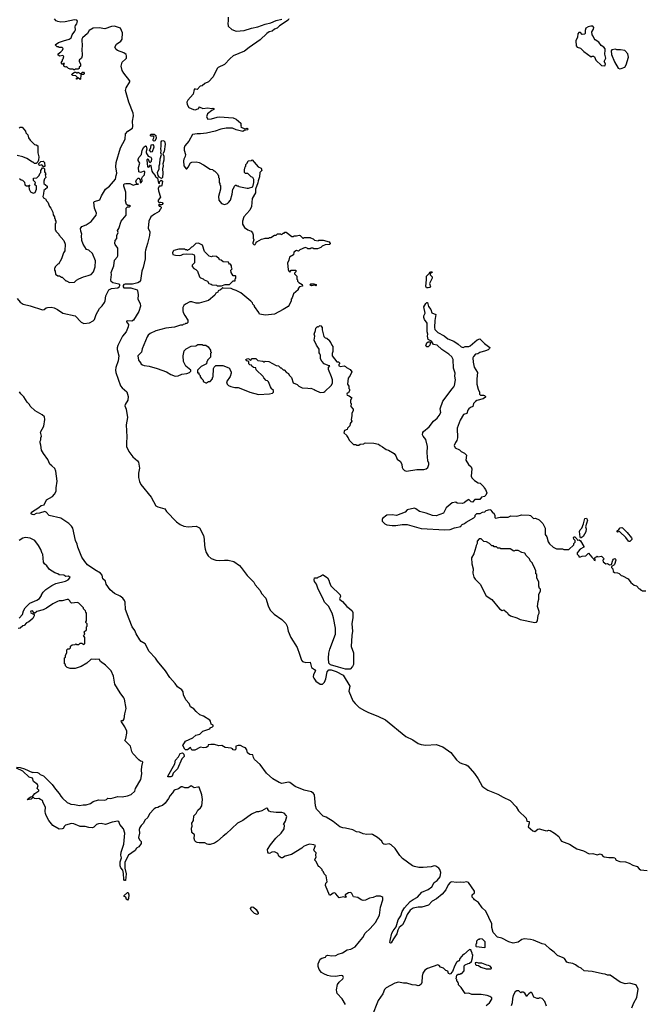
# Model space of a CAD drawing. Extents: x 2206940 to 2356632, y 511582 to 673215.
# Tile 154 of 228: x 2337340 to 2345940, y 585534 to 599124. Entities that reach past the tile are written whole.
import ezdxf

# ---------------------------------------------------------------- set-up
doc = ezdxf.new("R2010")
doc.units = 0

msp = doc.modelspace()

# ---------------------------------------------------------------- linework, layer by layer
at = {"layer": '0CON10XD'}
for points in [[(2337335, 596932), (2337362, 596912), (2337378, 596908), (2337405, 596880), (2337410, 596845), (2337435, 596830), (2337470, 596830), (2337472, 596838), (2337478, 596838), (2337468, 596822), (2337469, 596785), (2337490, 596750), (2337505, 596738), (2337525, 596732), (2337555, 596740), (2337570, 596785), (2337570, 596825), (2337550, 596845), (2337560, 596875), (2337530, 596905), (2337530, 596935), (2337575, 596942), (2337610, 596975), (2337618, 597002), (2337630, 597015), (2337630, 597045), (2337655, 597080), (2337668, 597078), (2337680, 597065), (2337680, 597025), (2337698, 596995), (2337692, 596985), (2337698, 596945), (2337683, 596927), (2337673, 596897), (2337672, 596865), (2337720, 596825), (2337720, 596805), (2337672, 596765), (2337669, 596721), (2337658, 596685), (2337670, 596665), (2337700, 596645), (2337705, 596630), (2337730, 596605), (2337752, 596545), (2337770, 596525), (2337797, 596467), (2337803, 596433), (2337820, 596405), (2337820, 596385), (2337830, 596375), (2337830, 596355), (2337840, 596345), (2337840, 596315), (2337830, 596305), (2337830, 596225), (2337840, 596215), (2337840, 596205), (2337880, 596165), (2337880, 596155), (2337950, 596075), (2337968, 596025), (2337962, 595935), (2337942, 595905), (2337917, 595823), (2337875, 595750), (2337865, 595750), (2337830, 595715), (2337830, 595705), (2337820, 595695), (2337820, 595665), (2337830, 595655), (2337835, 595610), (2337865, 595590), (2337887, 595587), (2337915, 595570), (2337925, 595570), (2337975, 595520), (2337985, 595520), (2338025, 595498), (2338095, 595502), (2338125, 595530), (2338155, 595548), (2338220, 595575), (2338285, 595593), (2338325, 595608), (2338357, 595645), (2338381, 595715), (2338384, 595794), (2338346, 595895), (2338295, 595943), (2338261, 595951), (2338213, 596025), (2338198, 596075), (2338192, 596145), (2338198, 596165), (2338182, 596205), (2338178, 596242), (2338195, 596270), (2338258, 596292), (2338325, 596338), (2338395, 596428), (2338399, 596455), (2338370, 596525), (2338360, 596605), (2338372, 596615), (2338445, 596638), (2338468, 596695), (2338525, 596787), (2338577, 596825), (2338663, 596925), (2338668, 596972), (2338678, 597005), (2338665, 597095), (2338670, 597155), (2338730, 597355), (2338794, 597475), (2338801, 597549), (2338829, 597585), (2338895, 597629), (2338902, 597648), (2338894, 597724), (2338909, 597795), (2338905, 597833), (2338844, 597984), (2338801, 598145), (2338809, 598185), (2338860, 598265), (2338859, 598279), (2338774, 598385), (2338754, 598424), (2338740, 598485), (2338753, 598537), (2338805, 598583), (2338811, 598595), (2338815, 598625), (2338808, 598645), (2338775, 598669), (2338690, 598700), (2338670, 598715), (2338654, 598744), (2338674, 598786), (2338735, 598829), (2338751, 598855), (2338757, 598944), (2338732, 599005), (2338645, 599034), (2338605, 599030), (2338515, 599000), (2338434, 599014), (2338351, 599009), (2338297, 598975), (2338273, 598935), (2338205, 598872), (2338197, 598855), (2338202, 598755), (2338198, 598725), (2338200, 598625), (2338190, 598595), (2338160, 598565), (2338160, 598545), (2338180, 598515), (2338178, 598482), (2338162, 598468), (2338158, 598452), (2338145, 598440), (2338105, 598440), (2338095, 598430), (2338085, 598430), (2338075, 598440), (2338035, 598440), (2338028, 598448), (2338012, 598452), (2337985, 598480), (2337975, 598470), (2337962, 598472), (2337950, 598485), (2337950, 598505), (2337958, 598518), (2337945, 598520), (2337938, 598512), (2337925, 598510), (2337910, 598535), (2337930, 598555), (2337930, 598575), (2337940, 598585), (2337950, 598615), (2337935, 598628), (2337895, 598620), (2337870, 598635), (2337870, 598655), (2337908, 598682), (2337930, 598705), (2337938, 598728), (2337925, 598740), (2337885, 598740), (2337875, 598750), (2337855, 598750), (2337830, 598775), (2337875, 598808), (2337945, 598833), (2338020, 598855), (2338050, 598875), (2338063, 598917), (2338102, 598968), (2338108, 598985), (2338103, 599027), (2338110, 599045), (2338130, 599065), (2338138, 599105), (2338127, 599117), (2338095, 599122), (2337965, 599093), (2337905, 599090), (2337865, 599098), (2337845, 599108), (2337818, 599135)], [(2340215, 599160), (2340217, 599105), (2340210, 599075), (2340214, 599034), (2340265, 598987), (2340325, 598967), (2340436, 598974), (2340535, 599008), (2340625, 599024), (2340725, 599063), (2340805, 599082), (2340875, 599112), (2340955, 599132)], [(2341053, 599135), (2341044, 599116), (2340925, 599038), (2340892, 599009), (2340855, 598992), (2340823, 598967), (2340780, 598955), (2340750, 598935), (2340656, 598844), (2340505, 598742)], [(2345405, 598488), (2345415, 598492), (2345417, 598515), (2345400, 598545), (2345422, 598595), (2345408, 598648), (2345416, 598705), (2345413, 598723), (2345396, 598746), (2345357, 598767), (2345325, 598812), (2345277, 598847), (2345263, 598863), (2345250, 598895), (2345233, 598913), (2345230, 598955), (2345252, 598995), (2345257, 599015), (2345246, 599036), (2345215, 599037), (2345180, 599025), (2345148, 599005), (2345137, 598975), (2345138, 598935), (2345130, 598925), (2345095, 598922), (2345075, 598948), (2345053, 598947), (2345035, 598930), (2345032, 598885), (2345008, 598832), (2345012, 598765), (2345030, 598745), (2345075, 598732), (2345120, 598685), (2345222, 598612), (2345235, 598620), (2345255, 598620), (2345265, 598610), (2345284, 598564), (2345365, 598490), (2345405, 598488)], [(2340505, 598742), (2340438, 598692), (2340284, 598626), (2340241, 598589), (2340163, 598507), (2340077, 598463), (2340065, 598450), (2340008, 598335), (2339945, 598268), (2339895, 598242), (2339857, 598213), (2339830, 598205), (2339785, 598160), (2339763, 598163), (2339755, 598170), (2339745, 598160), (2339731, 598095), (2339660, 598015), (2339647, 597985), (2339650, 597955), (2339674, 597914), (2339735, 597884), (2339758, 597882), (2339795, 597892), (2339810, 597905), (2339815, 597920), (2339865, 597900), (2339935, 597908), (2339985, 597898), (2340005, 597902), (2340020, 597895), (2340016, 597884), (2339989, 597871), (2339932, 597825), (2339918, 597785), (2339935, 597752), (2339986, 597754), (2340065, 597780), (2340095, 597783), (2340285, 597768), (2340325, 597750), (2340390, 597695), (2340390, 597665), (2340400, 597655), (2340390, 597645), (2340395, 597640), (2340445, 597620), (2340475, 597628), (2340492, 597615), (2340480, 597605), (2340435, 597593), (2340415, 597582), (2340326, 597606), (2340275, 597626), (2340185, 597628), (2340115, 597614), (2340035, 597587), (2339915, 597558), (2339835, 597548), (2339785, 597551), (2339725, 597538), (2339672, 597448), (2339617, 597385), (2339608, 597355), (2339608, 597325), (2339627, 597265), (2339622, 597235), (2339605, 597200), (2339600, 597175), (2339602, 597105), (2339634, 597064), (2339645, 597068), (2339665, 597090), (2339695, 597150), (2339715, 597158), (2339775, 597162), (2339815, 597152), (2339875, 597122), (2339965, 597060), (2339997, 597057), (2340015, 597040), (2340028, 597038), (2340068, 596998), (2340070, 596985), (2340080, 596975), (2340080, 596945), (2340090, 596935), (2340090, 596875), (2340100, 596865), (2340100, 596845), (2340110, 596835), (2340110, 596785), (2340082, 596685), (2340088, 596635), (2340105, 596610), (2340125, 596588), (2340165, 596573), (2340204, 596586), (2340220, 596600), (2340247, 596635), (2340272, 596718), (2340280, 596785), (2340290, 596795), (2340302, 596828), (2340315, 596840), (2340325, 596840), (2340335, 596830), (2340355, 596830), (2340363, 596823), (2340475, 596798), (2340495, 596798), (2340554, 596816), (2340571, 596875), (2340568, 596918), (2340557, 596947), (2340530, 596955), (2340485, 597000), (2340455, 597000), (2340440, 597015), (2340438, 597052), (2340450, 597095), (2340457, 597103), (2340460, 597125), (2340478, 597142), (2340492, 597178), (2340535, 597180), (2340548, 597188), (2340630, 597095), (2340672, 597075), (2340678, 597045), (2340650, 597015), (2340647, 596953), (2340628, 596902), (2340626, 596874), (2340592, 596785), (2340592, 596735), (2340548, 596655), (2340537, 596545), (2340512, 596495), (2340433, 596405), (2340413, 596345), (2340414, 596304), (2340442, 596255), (2340485, 596222), (2340530, 596205), (2340552, 596182), (2340560, 596155), (2340558, 596108), (2340570, 596085), (2340553, 596045), (2340557, 596035), (2340575, 596018), (2340588, 596022), (2340598, 596038), (2340611, 596059), (2340673, 596097), (2340712, 596102), (2340725, 596110), (2340775, 596110), (2340785, 596120), (2340805, 596120), (2340855, 596150), (2340875, 596150), (2340895, 596170), (2340935, 596170), (2340942, 596162), (2340955, 596160), (2340972, 596178), (2340985, 596180), (2340995, 596190), (2341015, 596190), (2341095, 596132), (2341115, 596130), (2341125, 596140), (2341155, 596140), (2341195, 596150), (2341206, 596146), (2341245, 596110), (2341255, 596110), (2341265, 596120), (2341345, 596120), (2341352, 596112), (2341388, 596098), (2341405, 596080), (2341455, 596072), (2341465, 596080), (2341525, 596083), (2341606, 596056), (2341620, 596035), (2341615, 596020), (2341553, 596017), (2341513, 595997), (2341495, 595980), (2341445, 595960), (2341395, 595960), (2341385, 595970), (2341355, 595970), (2341345, 595960), (2341315, 595960), (2341305, 595970), (2341275, 595978), (2341205, 595950), (2341185, 595930), (2341155, 595938), (2341120, 595915), (2341115, 595880), (2341062, 595845), (2341054, 595826), (2341052, 595805), (2341032, 595765), (2341044, 595674), (2341050, 595655), (2341065, 595640), (2341085, 595668), (2341148, 595668), (2341150, 595645), (2341130, 595625), (2341130, 595615), (2341160, 595585), (2341160, 595545), (2341170, 595535), (2341170, 595515), (2341190, 595495), (2341235, 595470), (2341240, 595445), (2341200, 595435), (2341180, 595415), (2341180, 595395), (2341115, 595340), (2341097, 595283), (2341082, 595265), (2341082, 595245), (2341058, 595185), (2341040, 595165), (2340975, 595122), (2340855, 595058), (2340728, 595048), (2340645, 595062), (2340637, 595085), (2340580, 595165), (2340580, 595175), (2340555, 595200), (2340550, 595215), (2340529, 595239), (2340390, 595355), (2340325, 595388), (2340285, 595398), (2340255, 595412), (2340145, 595420), (2340135, 595430), (2340130, 595415), (2340110, 595395), (2340075, 595380), (2340070, 595365), (2340045, 595350), (2340029, 595321), (2339942, 595248), (2339815, 595212), (2339775, 595212), (2339715, 595228), (2339685, 595228), (2339625, 595200), (2339605, 595180), (2339588, 595152), (2339588, 595108), (2339592, 595085), (2339615, 595040), (2339660, 594975), (2339660, 594945), (2339645, 594930), (2339625, 594930), (2339615, 594920), (2339593, 594917), (2339585, 594910), (2339558, 594908), (2339475, 594882), (2339355, 594867), (2339215, 594828), (2339138, 594795), (2339112, 594768), (2339100, 594745), (2339028, 594582), (2339020, 594535), (2338968, 594485), (2338980, 594425), (2338990, 594405), (2339010, 594385), (2339010, 594375), (2339032, 594362), (2339055, 594352), (2339125, 594343), (2339235, 594312), (2339365, 594263), (2339425, 594227), (2339485, 594202), (2339525, 594208), (2339578, 594232), (2339647, 594243), (2339680, 594255), (2339700, 594275), (2339700, 594285), (2339631, 594341), (2339598, 594405), (2339592, 594485), (2339610, 594555), (2339635, 594582), (2339705, 594618), (2339767, 594623), (2339795, 594640), (2339855, 594640), (2339865, 594630), (2339905, 594630), (2339938, 594608), (2339970, 594565), (2339970, 594545), (2339980, 594535), (2339980, 594525), (2339970, 594515), (2339970, 594465), (2339930, 594425), (2339930, 594415), (2339920, 594405), (2339918, 594372), (2339842, 594338), (2339790, 594285), (2339792, 594252), (2339808, 594248), (2339812, 594232), (2339830, 594215), (2339830, 594195), (2339845, 594170), (2339868, 594148), (2339872, 594132), (2339905, 594110), (2339915, 594110), (2339945, 594130), (2339968, 594132), (2340000, 594165), (2340000, 594185), (2340010, 594195), (2340012, 594308), (2340022, 594328), (2340045, 594350), (2340142, 594352), (2340225, 594320), (2340240, 594305), (2340240, 594295), (2340258, 594265), (2340258, 594245), (2340242, 594198), (2340190, 594125), (2340200, 594095), (2340220, 594075), (2340253, 594063), (2340308, 594048), (2340355, 594048), (2340413, 594023), (2340515, 593982), (2340635, 593953), (2340785, 593962), (2340825, 593970), (2340840, 593985), (2340840, 594005), (2340810, 594035), (2340810, 594045), (2340800, 594055), (2340770, 594125), (2340755, 594140), (2340740, 594145), (2340705, 594180), (2340698, 594198), (2340602, 594292), (2340598, 594318), (2340562, 594322), (2340542, 594342), (2340538, 594358), (2340515, 594360), (2340502, 594372), (2340500, 594405), (2340470, 594415), (2340460, 594435), (2340484, 594446), (2340501, 594441), (2340525, 594420), (2340545, 594447), (2340595, 594448), (2340622, 594422), (2340695, 594410), (2340705, 594400), (2340715, 594400), (2340725, 594410), (2340777, 594407), (2340875, 594350), (2340907, 594347), (2340935, 594320), (2340945, 594320), (2340975, 594290), (2340985, 594290), (2341020, 594255), (2341045, 594240), (2341055, 594220), (2341087, 594187), (2341112, 594112), (2341165, 594090), (2341190, 594065), (2341235, 594042), (2341315, 594040), (2341345, 594032), (2341355, 594038), (2341402, 594022), (2341415, 594010), (2341485, 593978), (2341535, 593982), (2341549, 593991), (2341633, 594077), (2341652, 594108), (2341652, 594155), (2341642, 594195), (2341600, 594295), (2341600, 594325), (2341617, 594347), (2341595, 594350), (2341540, 594375), (2341505, 594410), (2341490, 594445), (2341490, 594495), (2341478, 594512)], [(2345615, 598447), (2345635, 598452), (2345685, 598470), (2345705, 598500), (2345737, 598605), (2345728, 598655), (2345685, 598700), (2345625, 598710), (2345575, 598710), (2345555, 598718), (2345505, 598710), (2345498, 598695), (2345500, 598645), (2345542, 598542), (2345595, 598453), (2345615, 598447)], [(2338175, 598300), (2338145, 598320), (2338128, 598302), (2338122, 598302), (2338122, 598318), (2338140, 598320), (2338138, 598328), (2338115, 598350), (2338072, 598352), (2338060, 598365), (2338062, 598378), (2338095, 598400), (2338115, 598400), (2338125, 598390), (2338135, 598390), (2338145, 598400), (2338175, 598380), (2338188, 598382), (2338205, 598400), (2338218, 598398), (2338230, 598385), (2338230, 598375), (2338225, 598370), (2338195, 598370), (2338182, 598358), (2338180, 598305), (2338175, 598300)], [(2337332, 597628), (2337345, 597640), (2337375, 597640), (2337420, 597585), (2337423, 597563), (2337450, 597535), (2337462, 597495), (2337485, 597460), (2337542, 597402), (2337567, 597397), (2337588, 597385), (2337592, 597375), (2337588, 597285), (2337602, 597232), (2337600, 597185), (2337588, 597162), (2337565, 597140), (2337545, 597140), (2337525, 597160), (2337515, 597160), (2337438, 597208), (2337385, 597232), (2337305, 597250)], [(2339188, 597448), (2339179, 597455), (2339180, 597475), (2339194, 597505), (2339185, 597515), (2339155, 597516), (2339145, 597522), (2339144, 597535), (2339154, 597546), (2339192, 597545), (2339215, 597527), (2339222, 597485), (2339205, 597454), (2339188, 597448)], [(2339295, 596932), (2339262, 596952), (2339250, 596975), (2339242, 597015), (2339262, 597065), (2339262, 597105), (2339271, 597135), (2339275, 597205), (2339297, 597265), (2339286, 597286), (2339292, 597315), (2339285, 597345), (2339292, 597375), (2339291, 597439), (2339298, 597452), (2339315, 597458), (2339336, 597446), (2339346, 597405), (2339331, 597305), (2339313, 597275), (2339329, 597239), (2339328, 597185), (2339315, 597135), (2339318, 597105), (2339310, 597065), (2339316, 597004), (2339308, 596945), (2339295, 596932)], [(2337305, 595275), (2337348, 595225), (2337388, 595198), (2337486, 595176), (2337655, 595119), (2337675, 595124), (2337705, 595148), (2337725, 595154), (2337774, 595156), (2337815, 595147), (2337860, 595125), (2337935, 595073), (2338105, 595035), (2338189, 594949), (2338225, 594932), (2338302, 594938), (2338354, 594966), (2338370, 594985), (2338394, 595055), (2338442, 595138), (2338478, 595175), (2338510, 595220), (2338519, 595245), (2338528, 595315), (2338570, 595395), (2338605, 595416), (2338695, 595422), (2338711, 595435), (2338720, 595455), (2338720, 595465), (2338709, 595475), (2338625, 595492), (2338602, 595512), (2338595, 595535), (2338605, 595605), (2338602, 595635), (2338638, 595725), (2338647, 595803), (2338684, 595845), (2338691, 595865), (2338693, 595973), (2338655, 596022), (2338652, 596035), (2338656, 596075), (2338680, 596105), (2338681, 596145), (2338696, 596185), (2338690, 596215), (2338705, 596240), (2338740, 596345), (2338810, 596425), (2338810, 596525), (2338825, 596540), (2338855, 596541), (2338868, 596555), (2338855, 596561), (2338830, 596560), (2338813, 596573), (2338800, 596625), (2338802, 596655), (2338805, 596745), (2338778, 596825), (2338776, 596845), (2338782, 596858), (2338805, 596865), (2338861, 596861), (2338905, 596841), (2338945, 596854), (2338975, 596852), (2338980, 596855), (2338955, 596860), (2338942, 596885), (2338952, 596915), (2338975, 596936), (2338985, 596936), (2339002, 596915), (2338999, 596885), (2339004, 596874), (2339015, 596877), (2339029, 596895), (2339023, 596935), (2339033, 596955), (2339059, 596981), (2339065, 597025), (2339055, 597034), (2339005, 597014), (2338984, 597025), (2338980, 597085), (2338997, 597145), (2338975, 597180), (2338974, 597194), (2338985, 597222), (2339018, 597265), (2339027, 597325), (2339050, 597365), (2339075, 597382), (2339085, 597380), (2339093, 597335), (2339083, 597305), (2339086, 597286), (2339111, 597241), (2339149, 597229), (2339158, 597208), (2339152, 597168), (2339135, 597150), (2339114, 597194), (2339105, 597199), (2339091, 597189), (2339103, 597093), (2339115, 597089), (2339126, 597094), (2339145, 597120), (2339148, 597108)], [(2339155, 597296), (2339132, 597325), (2339149, 597355), (2339153, 597395), (2339175, 597402), (2339186, 597386), (2339188, 597365), (2339165, 597302), (2339155, 597296)], [(2337685, 597100), (2337665, 597100), (2337645, 597120), (2337615, 597110), (2337602, 597122), (2337600, 597135), (2337632, 597168), (2337665, 597170), (2337680, 597155), (2337685, 597100)], [(2339148, 597108), (2339163, 597033), (2339175, 597010), (2339210, 596975), (2339210, 596965), (2339238, 596938), (2339255, 596870), (2339268, 596862), (2339270, 596885), (2339291, 596909), (2339307, 596897), (2339300, 596835), (2339295, 596828), (2339262, 596828), (2339250, 596795), (2339253, 596763), (2339280, 596675), (2339250, 596635), (2339248, 596615), (2339265, 596598), (2339285, 596604), (2339305, 596599), (2339313, 596585), (2339308, 596575), (2339295, 596570), (2339252, 596568), (2339265, 596550), (2339275, 596550), (2339290, 596535), (2339288, 596515), (2339271, 596499), (2339261, 596475), (2339200, 596440), (2339149, 596401), (2339119, 596345), (2339110, 596245), (2339133, 596195), (2339128, 596145), (2339102, 596035), (2339073, 595945), (2339068, 595915), (2339070, 595825), (2339043, 595705), (2339025, 595655), (2339006, 595526), (2338993, 595505), (2338970, 595490), (2338895, 595476), (2338795, 595474), (2338775, 595467), (2338768, 595455), (2338768, 595435), (2338775, 595422), (2338873, 595423), (2338958, 595395), (2338966, 595385), (2338972, 595325), (2338968, 595268), (2339003, 595205), (2339008, 595172), (2338985, 595098), (2338908, 594975), (2338885, 594963), (2338825, 594969), (2338814, 594965), (2338814, 594955), (2338841, 594915), (2338837, 594885), (2338807, 594815), (2338757, 594755), (2338693, 594627), (2338684, 594595), (2338684, 594574), (2338709, 594485), (2338700, 594415), (2338666, 594324), (2338660, 594285), (2338665, 594255), (2338730, 594070), (2338752, 594042), (2338817, 593987), (2338834, 593925), (2338829, 593875), (2338794, 593815), (2338789, 593795), (2338810, 593750), (2338828, 593635), (2338807, 593533), (2338818, 593365), (2338811, 593285), (2338815, 593235), (2338843, 593163), (2338902, 593092), (2338966, 593036), (2338980, 593015), (2338991, 592935), (2338977, 592865), (2338977, 592807), (2338992, 592752), (2339011, 592711), (2339153, 592535), (2339219, 592415), (2339245, 592399), (2339340, 592375), (2339363, 592335), (2339504, 592194), (2339555, 592155), (2339605, 592135), (2339664, 592126), (2339775, 592134), (2339819, 592109), (2339874, 592005), (2339886, 591955), (2339889, 591865), (2339899, 591815), (2339912, 591772), (2339939, 591725), (2339979, 591689), (2340045, 591666), (2340095, 591658), (2340164, 591666), (2340215, 591664), (2340295, 591644), (2340369, 591589), (2340395, 591564), (2340477, 591455), (2340569, 591359), (2340586, 591325), (2340658, 591248), (2340675, 591204), (2340732, 591142), (2340768, 591035), (2340796, 590975), (2340849, 590919), (2340957, 590845), (2341012, 590792), (2341028, 590755), (2341042, 590685), (2341079, 590599), (2341165, 590461), (2341199, 590369), (2341225, 590285), (2341242, 590265), (2341285, 590253), (2341345, 590258), (2341363, 590183), (2341406, 590155), (2341421, 590135), (2341392, 590085), (2341388, 590055), (2341395, 590037), (2341425, 589995), (2341485, 589952), (2341515, 589951), (2341545, 589979), (2341563, 590025), (2341582, 590125), (2341605, 590152), (2341635, 590151), (2341706, 590126), (2341803, 590075), (2341894, 589925), (2341879, 589855), (2341935, 589721), (2341965, 589684), (2342022, 589632), (2342095, 589588), (2342152, 589562), (2342281, 589511), (2342385, 589462), (2342665, 589232), (2342761, 589185), (2342835, 589134), (2342878, 589118), (2342939, 589111), (2343085, 589118), (2343175, 589089), (2343285, 589012), (2343365, 588909), (2343405, 588874), (2343436, 588856), (2343495, 588839), (2343520, 588825), (2343612, 588722), (2343662, 588648), (2343716, 588546), (2343740, 588525), (2343798, 588488), (2343932, 588435), (2344005, 588392), (2344105, 588347), (2344188, 588258), (2344219, 588205), (2344323, 588105), (2344334, 588064), (2344366, 588056), (2344367, 588035), (2344350, 587985), (2344415, 587928), (2344445, 587920), (2344485, 587951), (2344505, 587956), (2344585, 587932), (2344615, 587930), (2344633, 587937), (2344655, 587932), (2344715, 587896), (2344775, 587850), (2344791, 587825), (2344796, 587805), (2344812, 587785), (2344923, 587743), (2344985, 587705), (2345022, 587682), (2345115, 587652), (2345195, 587613), (2345245, 587614), (2345305, 587598), (2345345, 587609), (2345365, 587601), (2345386, 587576), (2345400, 587570), (2345465, 587560), (2345531, 587561), (2345545, 587555), (2345565, 587526), (2345614, 587504), (2345695, 587501), (2345743, 587483), (2345795, 587453), (2345857, 587437), (2345885, 587402), (2345902, 587392), (2345995, 587382)], [(2340125, 595450), (2340175, 595468), (2340235, 595470), (2340285, 595520), (2340310, 595520), (2340313, 595547), (2340320, 595555), (2340320, 595585), (2340315, 595590), (2340285, 595590), (2340258, 595635), (2340250, 595665), (2340270, 595685), (2340260, 595705), (2340260, 595725), (2340245, 595750), (2340235, 595750), (2340222, 595762), (2340218, 595778), (2340145, 595780), (2340117, 595807), (2340095, 595810), (2340090, 595825), (2340055, 595858), (2340005, 595860), (2339985, 595852), (2339955, 595860), (2339890, 595925), (2339863, 596013), (2339805, 596042), (2339770, 596035), (2339725, 595990), (2339710, 595985), (2339678, 595952), (2339665, 595950), (2339655, 595940), (2339645, 595950), (2339625, 595950), (2339615, 595958), (2339535, 595956), (2339465, 595937), (2339455, 595928), (2339447, 595905), (2339452, 595885), (2339487, 595873), (2339545, 595870), (2339565, 595872), (2339595, 595890), (2339645, 595892), (2339725, 595890), (2339745, 595880), (2339752, 595855), (2339752, 595768), (2339720, 595735), (2339718, 595718), (2339741, 595691), (2339770, 595675), (2339790, 595655), (2339820, 595575), (2339833, 595563), (2339868, 595548), (2339885, 595532), (2339930, 595515), (2339950, 595485), (2339980, 595475), (2339993, 595463), (2340055, 595460), (2340065, 595450), (2340125, 595450)], [(2342952, 595422), (2342943, 595445), (2342952, 595535), (2342950, 595585), (2342988, 595622), (2342995, 595640), (2343025, 595650), (2343030, 595635), (2343012, 595628), (2343000, 595615), (2343002, 595602), (2343030, 595575), (2343028, 595555), (2342990, 595485), (2343003, 595437), (2342995, 595428), (2342975, 595422), (2342952, 595422)], [(2341425, 595452), (2341415, 595460), (2341365, 595452), (2341340, 595465), (2341355, 595480), (2341395, 595480), (2341428, 595468), (2341430, 595455), (2341425, 595452)], [(2341478, 594512), (2341468, 594528), (2341470, 594575), (2341435, 594630), (2341403, 594703), (2341408, 594755), (2341402, 594785), (2341420, 594835), (2341422, 594868), (2341445, 594890), (2341455, 594880), (2341473, 594897), (2341485, 594902), (2341495, 594899), (2341512, 594875), (2341513, 594845), (2341535, 594752), (2341553, 594733), (2341575, 594730), (2341610, 594695), (2341610, 594685), (2341630, 594665), (2341643, 594633), (2341660, 594615), (2341660, 594545), (2341650, 594515), (2341650, 594485), (2341715, 594400), (2341735, 594400), (2341748, 594388), (2341750, 594375), (2341740, 594365), (2341742, 594345), (2341765, 594338), (2341815, 594348), (2341835, 594337), (2341845, 594323), (2341898, 594298), (2341922, 594265), (2341898, 594215), (2341869, 594175), (2341860, 594095), (2341877, 594067), (2341880, 594035), (2341890, 594025), (2341890, 594005), (2341876, 593974), (2341855, 593970), (2341850, 593955), (2341855, 593942), (2341885, 593932), (2341920, 593905), (2341900, 593875), (2341900, 593835), (2341910, 593825), (2341908, 593785), (2341937, 593747), (2341938, 593725), (2341922, 593695), (2341922, 593655), (2341912, 593605), (2341918, 593585), (2341898, 593552), (2341892, 593518), (2341860, 593485), (2341855, 593470), (2341820, 593455), (2341812, 593422), (2341850, 593385), (2341850, 593375), (2341870, 593355), (2341882, 593322), (2341945, 593260), (2341975, 593260), (2341985, 593250), (2342015, 593250), (2342033, 593267), (2342085, 593270), (2342095, 593280), (2342115, 593282), (2342225, 593278), (2342290, 593265), (2342310, 593245), (2342345, 593228), (2342395, 593190), (2342425, 593182), (2342505, 593138), (2342528, 593105), (2342545, 593060), (2342592, 593025), (2342610, 592985), (2342613, 592945), (2342624, 592924), (2342645, 592902), (2342675, 592894), (2342815, 592918), (2342915, 592916), (2342945, 592924), (2342967, 592945), (2342982, 592985), (2342981, 593005), (2342969, 593035), (2342958, 593148), (2342962, 593235), (2342940, 593330), (2342904, 593374), (2342896, 593395), (2342899, 593425), (2342908, 593442), (2342986, 593505), (2343045, 593583), (2343096, 593624), (2343125, 593660), (2343147, 593703), (2343140, 593755), (2343175, 593857), (2343302, 594028), (2343328, 594055), (2343338, 594075), (2343348, 594155), (2343341, 594205), (2343344, 594245), (2343324, 594315), (2343316, 594435), (2343299, 594469), (2343259, 594509), (2343163, 594573), (2343095, 594630), (2343045, 594640), (2343020, 594685), (2342972, 594712), (2342962, 594755), (2342967, 594785), (2342958, 594815), (2342960, 594935), (2342923, 594985), (2342914, 595014), (2342914, 595036), (2342930, 595075), (2342915, 595160), (2342942, 595205), (2342955, 595220), (2342965, 595220), (2342978, 595165), (2343010, 595125), (2343025, 595080), (2343080, 595055), (2343064, 594974), (2343060, 594875), (2343065, 594850), (2343107, 594805), (2343195, 594759), (2343245, 594720), (2343326, 594686), (2343385, 594648), (2343428, 594608), (2343455, 594602), (2343485, 594612), (2343535, 594613), (2343552, 594625), (2343650, 594705), (2343685, 594720), (2343748, 594655), (2343822, 594602), (2343820, 594585), (2343802, 594568), (2343765, 594552), (2343685, 594533), (2343656, 594514), (2343625, 594506), (2343596, 594475), (2343591, 594455), (2343594, 594395), (2343608, 594328), (2343654, 594255), (2343644, 594165), (2343646, 594095), (2343661, 594025), (2343680, 593985), (2343680, 593955), (2343695, 593941), (2343735, 593941), (2343751, 593935), (2343764, 593925), (2343764, 593915), (2343730, 593890), (2343645, 593866), (2343628, 593855), (2343598, 593825), (2343590, 593785), (2343555, 593773), (2343534, 593755), (2343520, 593735), (2343505, 593690), (2343462, 593675), (2343415, 593596), (2343372, 593485), (2343376, 593354), (2343366, 593315), (2343348, 593288), (2343332, 593245), (2343345, 593217), (2343405, 593188), (2343430, 593165), (2343475, 593142), (2343500, 593115), (2343492, 593045), (2343528, 592985), (2343564, 592954), (2343573, 592925), (2343568, 592825), (2343575, 592800), (2343610, 592765), (2343663, 592733), (2343690, 592725), (2343740, 592675), (2343743, 592663), (2343762, 592642), (2343780, 592595), (2343768, 592562), (2343750, 592545), (2343708, 592535), (2343685, 592500), (2343615, 592500), (2343583, 592467), (2343565, 592468), (2343535, 592500), (2343495, 592480), (2343470, 592455), (2343445, 592448), (2343375, 592453), (2343354, 592464), (2343306, 592454), (2343219, 592385), (2343185, 592312), (2343085, 592277), (2343035, 592281), (2342945, 592314), (2342855, 592334), (2342803, 592375), (2342785, 592382), (2342685, 592359), (2342656, 592325), (2342535, 592279), (2342475, 592290), (2342404, 592286), (2342345, 592240), (2342338, 592225), (2342338, 592205), (2342375, 592168), (2342405, 592153), (2342475, 592144), (2342525, 592144), (2342615, 592157), (2342685, 592157), (2342875, 592102), (2343205, 592083), (2343275, 592088), (2343335, 592112), (2343425, 592130), (2343430, 592145), (2343443, 592157), (2343475, 592170), (2343495, 592190), (2343605, 592250), (2343620, 592265), (2343620, 592285), (2343643, 592307), (2343692, 592308), (2343723, 592327), (2343755, 592332), (2343775, 592348), (2343825, 592362), (2343840, 592355), (2343845, 592340), (2343865, 592320), (2343880, 592315), (2343892, 592282), (2343893, 592253), (2343902, 592242), (2343965, 592260), (2344075, 592260), (2344115, 592278), (2344195, 592272), (2344265, 592290), (2344367, 592287), (2344385, 592280), (2344425, 592240), (2344452, 592242), (2344505, 592220), (2344555, 592170), (2344587, 592107), (2344588, 592018), (2344608, 591985), (2344628, 591918), (2344645, 591890), (2344695, 591842), (2344745, 591822), (2344825, 591820), (2344845, 591812), (2344915, 591812), (2344980, 591875), (2344980, 591895), (2345000, 591915), (2345000, 591935), (2344980, 591955), (2344978, 591975), (2344982, 591988), (2344995, 591987), (2345025, 591960), (2345032, 591942), (2345057, 591943), (2345075, 591933), (2345120, 591855), (2345120, 591845), (2345070, 591815), (2345040, 591785), (2345040, 591775), (2345030, 591765), (2345030, 591745), (2345050, 591725), (2345052, 591712), (2345075, 591710), (2345095, 591720), (2345147, 591723), (2345185, 591760), (2345228, 591705), (2345258, 591678), (2345262, 591665), (2345275, 591660), (2345278, 591675), (2345270, 591695), (2345282, 591708), (2345295, 591710), (2345305, 591720), (2345315, 591710), (2345365, 591720), (2345400, 591685), (2345380, 591665), (2345385, 591640), (2345423, 591613), (2345445, 591620), (2345475, 591600), (2345500, 591605), (2345521, 591665), (2345531, 591679), (2345547, 591687), (2345558, 591678), (2345561, 591665), (2345544, 591605), (2345535, 591594), (2345500, 591575), (2345500, 591565), (2345520, 591545), (2345525, 591510), (2345543, 591493), (2345585, 591490), (2345605, 591480), (2345633, 591453), (2345655, 591450), (2345730, 591405), (2345770, 591355), (2345815, 591320), (2345845, 591310), (2345885, 591270), (2345895, 591270), (2345905, 591250), (2345915, 591250), (2345925, 591240), (2345975, 591240)], [(2342975, 594610), (2342955, 594610), (2342943, 594623), (2342948, 594652), (2342954, 594666), (2342975, 594680), (2342995, 594680), (2343010, 594665), (2343000, 594655), (2342997, 594633), (2342975, 594610)], [(2337820, 592575), (2337842, 592618), (2337842, 592665), (2337857, 592755), (2337840, 592895), (2337825, 592928), (2337785, 592968), (2337755, 592988), (2337726, 593056), (2337668, 593135), (2337642, 593185), (2337632, 593252), (2337620, 593285), (2337620, 593305), (2337630, 593325), (2337630, 593355), (2337640, 593375), (2337628, 593432), (2337672, 593515), (2337686, 593606), (2337683, 593645), (2337652, 593672), (2337554, 593724), (2337485, 593790), (2337473, 593813), (2337444, 593844), (2337399, 593919), (2337355, 593960), (2337336, 593986)], [(2345783, 585485), (2345810, 585555), (2345852, 585628), (2345871, 585745), (2345848, 585795), (2345834, 585804), (2345755, 585824), (2345689, 585819), (2345620, 585840), (2345485, 585936), (2345445, 585938), (2345415, 585950), (2345375, 585953), (2345236, 585986), (2345125, 585996), (2345085, 586031), (2345040, 586050), (2345005, 586081), (2344967, 586097), (2344914, 586106), (2344885, 586118), (2344853, 586165), (2344835, 586178), (2344757, 586207), (2344712, 586255), (2344655, 586295), (2344585, 586360), (2344545, 586370), (2344425, 586418), (2344385, 586429), (2344295, 586437), (2344263, 586427), (2344215, 586391), (2344145, 586379), (2344087, 586397), (2343988, 586448), (2343929, 586459), (2343870, 586525), (2343853, 586595), (2343849, 586645), (2343769, 586819), (2343717, 586867), (2343665, 586939), (2343612, 586978), (2343605, 586992), (2343582, 587012), (2343578, 587025), (2343582, 587045), (2343614, 587075), (2343610, 587095), (2343531, 587215), (2343505, 587223), (2343455, 587214), (2343415, 587219), (2343365, 587217), (2343295, 587227), (2343275, 587215), (2343248, 587185), (2343218, 587115), (2343168, 587055), (2343089, 586991), (2343030, 586960), (2342977, 586905), (2342885, 586874), (2342835, 586874), (2342765, 586860), (2342726, 586835), (2342683, 586775), (2342645, 586684), (2342617, 586633), (2342574, 586596), (2342555, 586556), (2342540, 586505), (2342495, 586436), (2342465, 586384), (2342455, 586376), (2342446, 586386), (2342447, 586417), (2342471, 586515), (2342490, 586550), (2342532, 586605), (2342561, 586699), (2342598, 586755), (2342616, 586815), (2342645, 586865), (2342725, 586953), (2342765, 586982), (2342825, 587011), (2342885, 587084), (2342971, 587119), (2343025, 587158), (2343054, 587215), (2343095, 587243), (2343139, 587295), (2343146, 587355), (2343136, 587395), (2343118, 587415), (2343080, 587440), (2343055, 587444), (2343015, 587434), (2342905, 587421), (2342844, 587424), (2342785, 587435), (2342755, 587447), (2342617, 587545), (2342580, 587590), (2342519, 587685), (2342465, 587736), (2342435, 587748), (2342385, 587740), (2342363, 587745), (2342350, 587755), (2342334, 587785), (2342276, 587836), (2342205, 587877), (2342185, 587881), (2342125, 587877), (2342075, 587885), (2342025, 587909), (2341985, 587917), (2341935, 587942), (2341835, 587965), (2341795, 587969), (2341755, 587984), (2341665, 588058), (2341565, 588119), (2341525, 588133), (2341435, 588230), (2341417, 588275), (2341404, 588424), (2341391, 588445), (2341365, 588465), (2341265, 588490), (2341141, 588541), (2341065, 588598), (2341045, 588600), (2340955, 588581), (2340916, 588595), (2340829, 588645), (2340744, 588725), (2340655, 588846), (2340577, 588915), (2340563, 588943), (2340556, 588976), (2340515, 588980), (2340480, 589005), (2340474, 589045), (2340455, 589073), (2340425, 589082), (2340385, 589108), (2340353, 589107), (2340320, 589095), (2340320, 589055), (2340305, 589044), (2340285, 589048), (2340275, 589060), (2340258, 589068), (2340175, 589081), (2340128, 589108), (2340085, 589103), (2340025, 589121), (2339978, 589122), (2339940, 589115), (2339935, 589092), (2339912, 589078), (2339875, 589073), (2339835, 589084), (2339755, 589044), (2339715, 589040), (2339695, 589080), (2339655, 589046), (2339628, 589048), (2339616, 589056), (2339588, 589105), (2339625, 589165), (2339727, 589213), (2339769, 589251), (2339825, 589264), (2339866, 589304), (2339960, 589335), (2339965, 589350), (2340000, 589365), (2340010, 589375), (2340010, 589385), (2339982, 589402), (2339972, 589442), (2339960, 589455), (2339875, 589512), (2339825, 589532), (2339772, 589575), (2339743, 589613), (2339695, 589642), (2339676, 589686), (2339630, 589735), (2339598, 589805), (2339592, 589845), (2339578, 589875), (2339517, 589917), (2339485, 589960), (2339410, 590045), (2339350, 590135), (2339241, 590271), (2339214, 590314), (2339124, 590404), (2339068, 590508), (2339015, 590544), (2338995, 590567), (2338945, 590647), (2338926, 590696), (2338893, 590743), (2338849, 590849), (2338801, 590985), (2338794, 591084), (2338787, 591107), (2338760, 591140), (2338725, 591166), (2338645, 591206), (2338588, 591255), (2338532, 591332), (2338522, 591375), (2338488, 591405), (2338477, 591457), (2338456, 591486), (2338375, 591531), (2338275, 591599), (2338236, 591645), (2338199, 591705), (2338143, 591845), (2338134, 591885), (2338110, 591935), (2338071, 592105), (2338054, 592134), (2338019, 592169), (2337906, 592246), (2337745, 592281), (2337705, 592326), (2337685, 592337), (2337615, 592312), (2337565, 592310), (2337535, 592292), (2337513, 592293), (2337500, 592305), (2337502, 592325), (2337605, 592390), (2337635, 592417), (2337675, 592428), (2337708, 592495), (2337790, 592545), (2337820, 592575)], [(2345085, 591971), (2345074, 591974), (2345068, 591985), (2345061, 592059), (2345070, 592085), (2345090, 592105), (2345117, 592165), (2345132, 592238), (2345155, 592242), (2345169, 592215), (2345143, 592125), (2345150, 592095), (2345146, 592054), (2345109, 591991), (2345085, 591971)], [(2345745, 591920), (2345735, 591926), (2345697, 591977), (2345615, 592056), (2345605, 592060), (2345585, 592051), (2345580, 592055), (2345581, 592069), (2345604, 592086), (2345620, 592110), (2345644, 592116), (2345655, 592109), (2345717, 592047), (2345777, 591975), (2345783, 591965), (2345780, 591950), (2345755, 591923), (2345745, 591920)], [(2337332, 590865), (2337378, 590915), (2337390, 590965), (2337414, 591005), (2337478, 591072), (2337575, 591112), (2337612, 591135), (2337640, 591175), (2337640, 591185), (2337662, 591225), (2337701, 591259), (2337785, 591317), (2337836, 591344), (2337970, 591375), (2338008, 591395), (2338038, 591425), (2338015, 591442), (2337978, 591438), (2337947, 591457), (2337883, 591463), (2337867, 591477), (2337825, 591490), (2337750, 591535), (2337716, 591586), (2337680, 591615), (2337670, 591635), (2337660, 591745), (2337650, 591755), (2337632, 591812), (2337600, 591865), (2337548, 591935), (2337485, 591970), (2337422, 591978), (2337385, 591967), (2337334, 591936)], [(2344445, 590804), (2344465, 590808), (2344482, 590828), (2344492, 590905), (2344502, 590935), (2344502, 590955), (2344483, 591027), (2344490, 591095), (2344500, 591125), (2344500, 591195), (2344520, 591235), (2344520, 591265), (2344510, 591275), (2344500, 591305), (2344500, 591365), (2344470, 591415), (2344470, 591465), (2344460, 591475), (2344460, 591515), (2344432, 591582), (2344410, 591615), (2344410, 591625), (2344380, 591655), (2344370, 591685), (2344325, 591730), (2344305, 591760), (2344265, 591770), (2344215, 591800), (2344175, 591800), (2344155, 591790), (2344105, 591820), (2343975, 591820), (2343965, 591830), (2343935, 591830), (2343915, 591850), (2343885, 591850), (2343875, 591860), (2343853, 591863), (2343820, 591895), (2343777, 591917), (2343742, 591922), (2343705, 591960), (2343675, 591960), (2343650, 591925), (2343650, 591895), (2343633, 591867), (2343632, 591845), (2343605, 591750), (2343572, 591695), (2343573, 591615), (2343592, 591545), (2343588, 591485), (2343605, 591428), (2343622, 591402), (2343690, 591335), (2343775, 591172), (2343850, 591120), (2343955, 590994), (2343995, 590972), (2344015, 590978), (2344023, 590973), (2344066, 590936), (2344077, 590917), (2344110, 590895), (2344195, 590867), (2344240, 590845), (2344445, 590804)], [(2341835, 590161), (2341735, 590188), (2341625, 590221), (2341601, 590245), (2341598, 590312), (2341605, 590383), (2341616, 590435), (2341693, 590645), (2341695, 590725), (2341669, 590869), (2341651, 590931), (2341599, 591029), (2341545, 591087), (2341522, 591142), (2341454, 591265), (2341432, 591332), (2341405, 591370), (2341400, 591395), (2341405, 591420), (2341445, 591420), (2341455, 591430), (2341488, 591442), (2341515, 591460), (2341525, 591460), (2341585, 591420), (2341605, 591388), (2341611, 591355), (2341631, 591311), (2341760, 591185), (2341764, 591165), (2341750, 591135), (2341755, 591120), (2341790, 591095), (2341850, 591025), (2341889, 590999), (2341925, 590963), (2341932, 590942), (2341933, 590875), (2341921, 590785), (2341930, 590685), (2341920, 590625), (2341913, 590475), (2341942, 590385), (2341943, 590225), (2341930, 590195), (2341895, 590162), (2341835, 590161)], [(2337294, 588806), (2337345, 588804), (2337405, 588786), (2337515, 588732), (2337525, 588738), (2337586, 588736), (2337606, 588726), (2337620, 588705), (2337668, 588688), (2337788, 588568), (2337833, 588503), (2337885, 588445), (2337907, 588405), (2337929, 588379), (2337995, 588322), (2338025, 588305), (2338045, 588295), (2338095, 588290), (2338165, 588280), (2338215, 588289), (2338255, 588289), (2338315, 588305), (2338355, 588332), (2338425, 588358), (2338515, 588354), (2338535, 588359), (2338555, 588378), (2338595, 588374), (2338695, 588401), (2338755, 588399), (2338825, 588410), (2338875, 588428), (2338926, 588475), (2338939, 588511), (2339009, 588635), (2339023, 588715), (2339018, 588765), (2339022, 588818), (2339038, 588875), (2339027, 588887), (2339005, 588892), (2338985, 588908), (2338902, 588995), (2338888, 589025), (2338870, 589095), (2338790, 589175), (2338802, 589205), (2338817, 589275), (2338817, 589305), (2338792, 589365), (2338742, 589435), (2338740, 589445), (2338748, 589452), (2338765, 589450), (2338782, 589475), (2338790, 589545), (2338810, 589615), (2338783, 589745), (2338776, 589766), (2338724, 589834), (2338650, 589955), (2338634, 590065), (2338600, 590135), (2338525, 590217), (2338456, 590266), (2338435, 590300), (2338385, 590293), (2338335, 590300), (2338320, 590295), (2338268, 590245), (2338188, 590195), (2338105, 590168), (2338038, 590168), (2337993, 590183), (2337970, 590205), (2337970, 590225), (2337960, 590235), (2337958, 590255), (2337960, 590315), (2337970, 590325), (2337970, 590355), (2337990, 590385), (2337990, 590425), (2338005, 590440), (2338028, 590442), (2338040, 590455), (2338042, 590478), (2338063, 590497), (2338105, 590500), (2338115, 590510), (2338125, 590500), (2338155, 590500), (2338175, 590520), (2338195, 590520), (2338225, 590500), (2338238, 590512), (2338240, 590595), (2338220, 590625), (2338240, 590645), (2338230, 590675), (2338260, 590705), (2338260, 590745), (2338270, 590755), (2338270, 590785), (2338250, 590805), (2338250, 590815), (2338260, 590825), (2338260, 590935), (2338250, 590945), (2338247, 590967), (2338220, 590995), (2338220, 591005), (2338155, 591070), (2338135, 591078), (2338055, 591072), (2338035, 591090), (2338030, 591105), (2338015, 591120), (2337995, 591122), (2337925, 591102), (2337885, 591102), (2337860, 591095), (2337795, 591061), (2337709, 591001), (2337665, 590979), (2337575, 590958), (2337545, 590930), (2337515, 590964), (2337495, 590961), (2337490, 590945), (2337495, 590937), (2337540, 590915), (2337538, 590895), (2337519, 590861), (2337465, 590812), (2337435, 590798), (2337400, 590765), (2337385, 590760), (2337345, 590728), (2337318, 590722)], [(2339392, 588672), (2339383, 588675), (2339384, 588685), (2339478, 588852), (2339487, 588903), (2339528, 588952), (2339551, 588995), (2339585, 589004), (2339604, 588985), (2339608, 588955), (2339575, 588921), (2339516, 588785), (2339456, 588725), (2339442, 588685), (2339425, 588673), (2339392, 588672)], [(2338740, 587635), (2338774, 587745), (2338789, 587895), (2338770, 587955), (2338720, 588015), (2338707, 588057), (2338695, 588060), (2338613, 588047), (2338525, 588016), (2338465, 588028), (2338425, 588027), (2338400, 588015), (2338362, 587978), (2338345, 587972), (2338295, 587974), (2338245, 587988), (2338175, 587988), (2338085, 588026), (2338055, 588029), (2337973, 588005), (2337957, 587993), (2337938, 587962), (2337925, 587954), (2337885, 587952), (2337795, 588002), (2337743, 588073), (2337705, 588140), (2337695, 588170), (2337691, 588195), (2337697, 588255), (2337663, 588315), (2337655, 588348), (2337625, 588359), (2337604, 588374), (2337565, 588370), (2337546, 588375), (2337525, 588393), (2337500, 588365), (2337448, 588355), (2337455, 588374), (2337495, 588399), (2337518, 588402), (2337547, 588443), (2337605, 588480), (2337605, 588490), (2337580, 588515), (2337593, 588555), (2337583, 588575), (2337530, 588610), (2337516, 588656), (2337469, 588669), (2337385, 588750), (2337298, 588795)], [(2341835, 585530), (2341785, 585611), (2341719, 585685), (2341712, 585705), (2341709, 585735), (2341723, 585807), (2341745, 585841), (2341797, 585885), (2341806, 585904), (2341803, 585915), (2341795, 585927), (2341775, 585933), (2341695, 585920), (2341625, 585924), (2341585, 585931), (2341535, 585953), (2341504, 585974), (2341472, 586015), (2341458, 586055), (2341458, 586095), (2341484, 586156), (2341505, 586172), (2341555, 586183), (2341568, 586205), (2341585, 586211), (2341645, 586205), (2341700, 586210), (2341733, 586227), (2341790, 586245), (2341855, 586284), (2341906, 586294), (2341965, 586326), (2342025, 586399), (2342074, 586455), (2342104, 586516), (2342175, 586582), (2342248, 586665), (2342300, 586765), (2342317, 586873), (2342350, 586975), (2342347, 587007), (2342335, 587020), (2342315, 587028), (2342255, 587028), (2342215, 587008), (2342165, 586998), (2342107, 586973), (2342075, 586968), (2342050, 586975), (2342005, 587008), (2341945, 587018), (2341920, 587065), (2341905, 587076), (2341875, 587071), (2341830, 587045), (2341828, 587035), (2341840, 587015), (2341835, 587010), (2341805, 587017), (2341745, 587002), (2341700, 587060), (2341685, 587071), (2341663, 587067), (2341625, 587043), (2341613, 587043), (2341558, 587175), (2341560, 587205), (2341580, 587225), (2341567, 587307), (2341540, 587335), (2341540, 587345), (2341530, 587355), (2341530, 587365), (2341512, 587382), (2341510, 587395), (2341475, 587430), (2341460, 587435), (2341430, 587505), (2341410, 587525), (2341410, 587535), (2341428, 587565), (2341422, 587595), (2341430, 587625), (2341402, 587652), (2341398, 587665), (2341418, 587725), (2341396, 587736), (2341335, 587743), (2341295, 587733), (2341256, 587714), (2341230, 587690), (2341086, 587604), (2341002, 587578), (2340965, 587558), (2340945, 587558), (2340930, 587565), (2340915, 587580), (2340898, 587618), (2340855, 587640), (2340818, 587632), (2340785, 587618), (2340772, 587622), (2340760, 587635), (2340758, 587672), (2340798, 587735), (2340874, 587826), (2340948, 587895), (2340988, 587955), (2340990, 588005), (2340980, 588015), (2341006, 588064), (2341022, 588125), (2341020, 588135), (2340985, 588172), (2340955, 588183), (2340875, 588182), (2340803, 588193), (2340782, 588202), (2340762, 588222), (2340760, 588235), (2340745, 588240), (2340680, 588205), (2340635, 588192), (2340605, 588192), (2340535, 588160), (2340415, 588072), (2340345, 588033), (2340187, 587885), (2340144, 587856), (2340068, 587785), (2340025, 587758), (2339965, 587738), (2339945, 587738), (2339923, 587743), (2339892, 587762), (2339815, 587762), (2339788, 587768), (2339770, 587775), (2339755, 587790), (2339748, 587825), (2339752, 587872), (2339712, 587905), (2339711, 587965), (2339720, 587995), (2339712, 588035), (2339737, 588073), (2339743, 588137), (2339773, 588167), (2339797, 588213), (2339835, 588248), (2339850, 588275), (2339863, 588363), (2339853, 588425), (2339815, 588530), (2339795, 588532), (2339745, 588524), (2339705, 588548), (2339665, 588523), (2339615, 588520), (2339585, 588537), (2339565, 588537), (2339530, 588510), (2339470, 588490), (2339449, 588451), (2339413, 588415), (2339392, 588375), (2339348, 588312), (2339310, 588280), (2339267, 588265), (2339245, 588250), (2339215, 588247), (2339195, 588234), (2339131, 588165), (2339105, 588114), (2339065, 588075), (2339048, 588035), (2339015, 588004), (2338996, 587975), (2338989, 587945), (2338994, 587895), (2338979, 587835), (2338994, 587804), (2339015, 587780), (2339017, 587755), (2338983, 587707), (2338950, 587690), (2338930, 587655), (2338839, 587591), (2338788, 587495), (2338792, 587412), (2338808, 587335), (2338799, 587241), (2338785, 587242), (2338775, 587258), (2338772, 587342), (2338763, 587385), (2338735, 587417), (2338726, 587445), (2338725, 587500), (2338744, 587555), (2338734, 587595), (2338740, 587635)], [(2338825, 586973), (2338815, 586982), (2338805, 587012), (2338778, 587025), (2338780, 587035), (2338825, 587078), (2338835, 587078), (2338846, 587045), (2338840, 586995), (2338825, 586973)], [(2340615, 586775), (2340580, 586790), (2340534, 586834), (2340525, 586855), (2340535, 586875), (2340545, 586880), (2340565, 586875), (2340602, 586845), (2340630, 586795), (2340628, 586782), (2340615, 586775)], [(2343755, 586320), (2343760, 586325), (2343758, 586395), (2343720, 586435), (2343685, 586440), (2343675, 586430), (2343662, 586428), (2343640, 586405), (2343640, 586375), (2343630, 586365), (2343630, 586335), (2343635, 586330), (2343755, 586320)], [(2343772, 585518), (2343817, 585553), (2343849, 585605), (2343849, 585625), (2343825, 585641), (2343786, 585656), (2343705, 585670), (2343575, 585672), (2343535, 585688), (2343483, 585683), (2343430, 585765), (2343390, 585805), (2343390, 585825), (2343380, 585835), (2343380, 585845), (2343370, 585855), (2343370, 585875), (2343360, 585885), (2343370, 585935), (2343385, 585950), (2343415, 585950), (2343425, 585960), (2343435, 585960), (2343470, 585995), (2343470, 586065), (2343482, 586078), (2343523, 586097), (2343545, 586100), (2343572, 586125), (2343586, 586174), (2343588, 586215), (2343580, 586225), (2343580, 586245), (2343560, 586275), (2343568, 586288), (2343545, 586290), (2343465, 586220), (2343455, 586220), (2343410, 586165), (2343400, 586135), (2343385, 586130), (2343365, 586110), (2343342, 586068), (2343310, 585985), (2343275, 585952), (2343255, 585960), (2343245, 585990), (2343215, 586002), (2343185, 586032), (2343145, 586048), (2343125, 586068), (2343105, 586077), (2342965, 586028), (2342929, 586005), (2342898, 585965), (2342888, 585925), (2342886, 585834), (2342878, 585812), (2342855, 585792), (2342835, 585790), (2342808, 585798), (2342752, 585802), (2342678, 585828), (2342632, 585828), (2342565, 585839), (2342515, 585826), (2342395, 585763), (2342372, 585738), (2342350, 585680), (2342282, 585585), (2342194, 585365)], [(2343835, 586022), (2343845, 586030), (2343845, 586040), (2343829, 586059), (2343805, 586072), (2343783, 586073), (2343715, 586102), (2343665, 586100), (2343645, 586112), (2343623, 586105), (2343624, 586085), (2343634, 586074), (2343665, 586070), (2343700, 586045), (2343775, 586023), (2343835, 586022)], [(2344607, 585507), (2344582, 585575), (2344546, 585616), (2344515, 585622), (2344496, 585614), (2344477, 585613), (2344430, 585635), (2344407, 585687), (2344397, 585697), (2344383, 585697), (2344361, 585679), (2344340, 585655), (2344335, 585640), (2344305, 585690), (2344285, 585700), (2344265, 585700), (2344253, 585693), (2344225, 585720), (2344195, 585720), (2344175, 585708), (2344146, 585654), (2344136, 585615), (2344133, 585557), (2344116, 585515)]]:
    msp.add_lwpolyline(points, dxfattribs=at)

doc.saveas('drawing.dxf')
